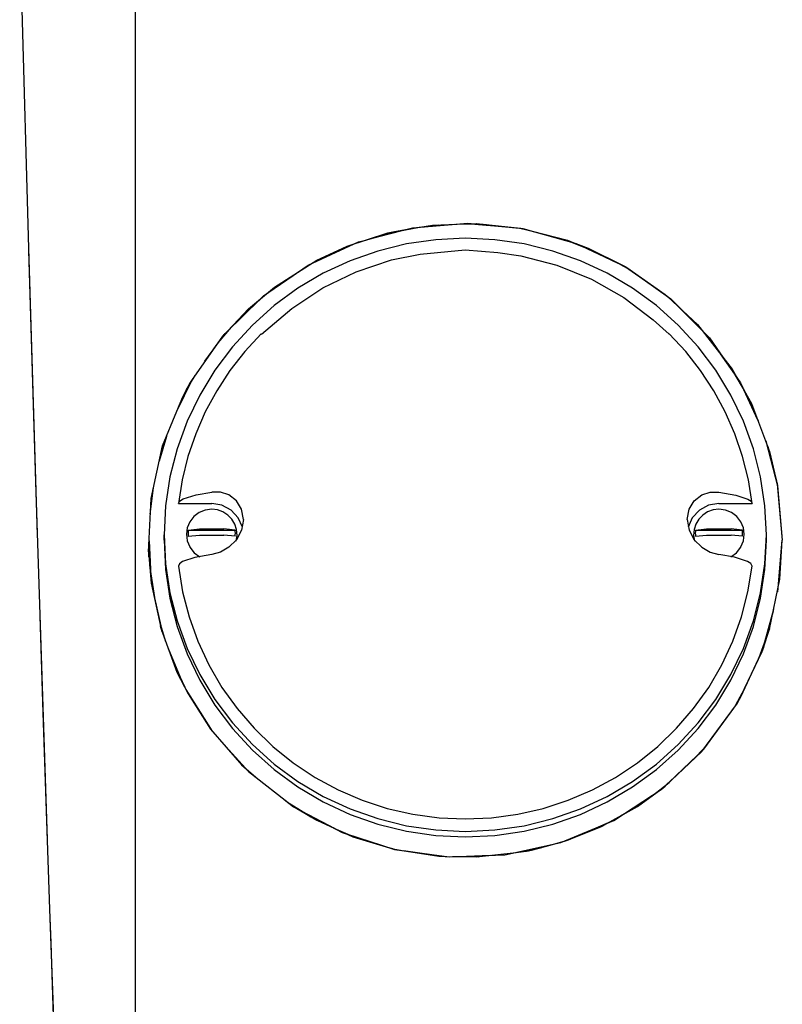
# Model space of a CAD drawing. Header units: millimetres. Extents: x 96940 to 101272, y 432237 to 434659.
# Tile 83 of 256: x 97678.529 to 97678.655, y 432612.041 to 432612.203. Entities that reach past the tile are written whole.
import ezdxf

# ---------------------------------------------------------------- set-up
doc = ezdxf.new("R2010")
doc.units = ezdxf.units.MM
doc.layers.add('citadis', color=7, linetype='Continuous')

msp = doc.modelspace()

# ---------------------------------------------------------------- linework, layer by layer
at = {"layer": 'citadis', "color": 7}
for p, q in [((97678.52944, 432612.21631), (97678.53086, 432612.16539)), ((97678.54846, 432612.18796), (97678.54846, 432612.21631)), ((97678.54846, 432612.16165), (97678.54846, 432612.18796)), ((97678.58666, 432612.16686), (97678.59391, 432612.16875)), ((97678.58673, 432612.16688), (97678.59254, 432612.16841)), ((97678.59012, 432612.16796), (97678.59226, 432612.16834)), ((97678.5907, 432612.1681), (97678.59275, 432612.16845)), ((97678.59248, 432612.16838), (97678.59505, 432612.16883)), ((97678.59275, 432612.16845), (97678.59511, 432612.16885)), ((97678.59391, 432612.16875), (97678.60299, 432612.16948)), ((97678.59391, 432612.16875), (97678.59391, 432612.16875)), ((97678.59499, 432612.16883), (97678.59721, 432612.16901)), ((97678.59511, 432612.16885), (97678.59719, 432612.1692)), ((97678.59515, 432612.16885), (97678.60077, 432612.16932)), ((97678.5952, 432612.16886), (97678.59581, 432612.16896)), ((97678.59717, 432612.16919), (97678.59824, 432612.16923)), ((97678.59719, 432612.1692), (97678.60122, 432612.16934)), ((97678.60122, 432612.16934), (97678.60361, 432612.16942)), ((97678.60299, 432612.16948), (97678.60299, 432612.16948)), ((97678.60299, 432612.16948), (97678.61203, 432612.16861)), ((97678.60348, 432612.16941), (97678.60663, 432612.16913)), ((97678.60361, 432612.16942), (97678.60441, 432612.16944)), ((97678.60363, 432612.16942), (97678.61168, 432612.16867)), ((97678.60436, 432612.16944), (97678.60604, 432612.16927)), ((97678.60441, 432612.16944), (97678.61166, 432612.16868)), ((97678.61153, 432612.16869), (97678.61157, 432612.16868)), ((97678.61166, 432612.16868), (97678.61185, 432612.16863)), ((97678.61175, 432612.16864), (97678.61266, 432612.16842)), ((97678.61185, 432612.16863), (97678.61362, 432612.16817)), ((97678.61203, 432612.16861), (97678.61203, 432612.16861)), ((97678.61203, 432612.16861), (97678.62077, 432612.16619)), ((97678.61251, 432612.16846), (97678.61597, 432612.16752)), ((97678.58321, 432612.16574), (97678.58988, 432612.16791)), ((97678.58433, 432612.16611), (97678.58672, 432612.16687)), ((97678.58507, 432612.16645), (97678.58598, 432612.16668)), ((97678.58655, 432612.16683), (97678.58813, 432612.16724)), ((97678.58679, 432612.1669), (97678.58999, 432612.16793)), ((97678.58988, 432612.16791), (97678.5907, 432612.1681)), ((97678.59773, 432612.16679), (97678.59293, 432612.16609)), ((97678.60257, 432612.16703), (97678.59773, 432612.16679)), ((97678.60742, 432612.16679), (97678.60257, 432612.16703)), ((97678.61222, 432612.16609), (97678.60742, 432612.16679)), ((97678.61362, 432612.16817), (97678.61932, 432612.1667)), ((97678.61395, 432612.16809), (97678.62013, 432612.1664)), ((97678.6189, 432612.16681), (97678.61954, 432612.16656)), ((97678.61932, 432612.1667), (97678.62039, 432612.1663)), ((97678.53086, 432612.16539), (97678.5323, 432612.1183)), ((97678.53086, 432612.16538), (97678.53087, 432612.16504)), ((97678.53087, 432612.16504), (97678.53202, 432612.12703)), ((97678.54846, 432612.16573), (97678.54846, 432612.16576)), ((97678.57677, 432612.16263), (97678.58507, 432612.16645)), ((97678.57744, 432612.16293), (97678.58433, 432612.16611)), ((97678.57745, 432612.16294), (97678.58423, 432612.16607)), ((97678.57764, 432612.16303), (97678.58322, 432612.16574)), ((97678.57822, 432612.16343), (97678.58321, 432612.16574)), ((97678.59293, 432612.16609), (97678.58822, 432612.16493)), ((97678.59514, 432612.16444), (97678.60257, 432612.16515)), ((97678.60257, 432612.16515), (97678.60792, 432612.1647)), ((97678.61692, 432612.16493), (97678.61222, 432612.16609)), ((97678.61974, 432612.16648), (97678.62203, 432612.16557)), ((97678.62039, 432612.1663), (97678.62115, 432612.16601)), ((97678.62077, 432612.16619), (97678.62893, 432612.16231)), ((97678.62088, 432612.16611), (97678.62479, 432612.16428)), ((97678.62115, 432612.16601), (97678.62272, 432612.16542)), ((97678.62116, 432612.16601), (97678.62762, 432612.16295)), ((97678.62232, 432612.16546), (97678.62381, 432612.16487)), ((97678.62272, 432612.16542), (97678.62847, 432612.16253)), ((97678.57124, 432612.15898), (97678.57822, 432612.16343)), ((97678.58822, 432612.16493), (97678.58366, 432612.16332)), ((97678.58466, 432612.16154), (97678.59046, 432612.16348)), ((97678.59046, 432612.16348), (97678.59514, 432612.16444)), ((97678.60792, 432612.1647), (97678.6117, 432612.16416)), ((97678.6117, 432612.16416), (97678.61762, 432612.1626)), ((97678.62149, 432612.16332), (97678.61692, 432612.16493)), ((97678.56947, 432612.15759), (97678.57677, 432612.16263)), ((97678.57742, 432612.16292), (97678.57757, 432612.16299)), ((97678.58366, 432612.16332), (97678.57927, 432612.16128)), ((97678.61762, 432612.1626), (97678.62327, 432612.16029)), ((97678.62587, 432612.16128), (97678.62149, 432612.16332)), ((97678.62758, 432612.16297), (97678.6276, 432612.16296)), ((97678.62791, 432612.16279), (97678.62924, 432612.16206)), ((97678.62847, 432612.16253), (97678.62899, 432612.16226)), ((97678.62885, 432612.16234), (97678.63284, 432612.15953)), ((97678.62893, 432612.16231), (97678.63629, 432612.15708)), ((97678.62899, 432612.16226), (97678.63571, 432612.15752)), ((97678.62899, 432612.16226), (97678.62907, 432612.16222)), ((97678.62907, 432612.16222), (97678.63538, 432612.15782)), ((97678.62942, 432612.16197), (97678.62955, 432612.16189)), ((97678.54846, 432612.1328), (97678.54846, 432612.16165)), ((97678.57014, 432612.15806), (97678.57431, 432612.16094)), ((97678.57927, 432612.16128), (97678.57511, 432612.15883)), ((97678.57917, 432612.15887), (97678.58466, 432612.16154)), ((97678.62327, 432612.16029), (97678.62857, 432612.15728)), ((97678.63003, 432612.15883), (97678.62587, 432612.16128)), ((97678.567, 432612.15542), (97678.57124, 432612.15898)), ((97678.57087, 432612.15867), (97678.57278, 432612.15996)), ((97678.57511, 432612.15883), (97678.57122, 432612.15598)), ((97678.57408, 432612.15552), (97678.57917, 432612.15887)), ((97678.63393, 432612.15598), (97678.63003, 432612.15883)), ((97678.63366, 432612.15902), (97678.63563, 432612.15759)), ((97678.56314, 432612.15139), (97678.56947, 432612.15759)), ((97678.56388, 432612.15212), (97678.56874, 432612.15688)), ((97678.56604, 432612.15441), (97678.56948, 432612.15751)), ((97678.62857, 432612.15728), (97678.63343, 432612.15361)), ((97678.63538, 432612.15782), (97678.63581, 432612.15742)), ((97678.63581, 432612.15742), (97678.64067, 432612.15289)), ((97678.63629, 432612.15708), (97678.64263, 432612.15067)), ((97678.56278, 432612.15097), (97678.567, 432612.15542)), ((97678.57122, 432612.15598), (97678.56762, 432612.15277)), ((97678.56911, 432612.1513), (97678.57408, 432612.15552)), ((97678.63752, 432612.15277), (97678.63393, 432612.15598)), ((97678.63734, 432612.156), (97678.64151, 432612.15181)), ((97678.63768, 432612.15568), (97678.64149, 432612.15183)), ((97678.63857, 432612.15485), (97678.64088, 432612.15262)), ((97678.562, 432612.14985), (97678.56418, 432612.15244)), ((97678.56762, 432612.15277), (97678.56436, 432612.14923)), ((97678.63343, 432612.15361), (97678.63604, 432612.1513)), ((97678.64078, 432612.14923), (97678.63752, 432612.15277)), ((97678.64067, 432612.15289), (97678.64637, 432612.14555)), ((97678.55769, 432612.14366), (97678.56278, 432612.15097)), ((97678.55984, 432612.14683), (97678.56314, 432612.15139)), ((97678.56131, 432612.14886), (97678.56302, 432612.15122)), ((97678.56909, 432612.15132), (97678.56639, 432612.14843)), ((97678.63876, 432612.14843), (97678.63605, 432612.15132)), ((97678.64263, 432612.15067), (97678.64775, 432612.14327)), ((97678.56436, 432612.14923), (97678.56147, 432612.14539)), ((97678.64367, 432612.14539), (97678.64078, 432612.14923)), ((97678.56639, 432612.14843), (97678.56394, 432612.14531)), ((97678.6412, 432612.14531), (97678.63876, 432612.14843)), ((97678.64443, 432612.14805), (97678.64715, 432612.14416)), ((97678.64457, 432612.14787), (97678.64714, 432612.14418)), ((97678.64601, 432612.14601), (97678.64679, 432612.14467)), ((97678.55749, 432612.14325), (97678.55826, 432612.14448)), ((97678.56147, 432612.14539), (97678.55898, 432612.1413)), ((97678.56394, 432612.14531), (97678.56177, 432612.14201)), ((97678.64337, 432612.14201), (97678.6412, 432612.14531)), ((97678.64617, 432612.1413), (97678.64367, 432612.14539)), ((97678.64637, 432612.14555), (97678.64953, 432612.13988)), ((97678.64682, 432612.14463), (97678.64834, 432612.14202)), ((97678.55523, 432612.13866), (97678.55776, 432612.14381)), ((97678.55529, 432612.13878), (97678.55768, 432612.14366)), ((97678.5562, 432612.14101), (97678.55708, 432612.14268)), ((97678.55684, 432612.14222), (97678.55748, 432612.14324)), ((97678.55708, 432612.14268), (97678.55736, 432612.1432)), ((97678.55736, 432612.1432), (97678.55769, 432612.14366)), ((97678.55752, 432612.1433), (97678.55771, 432612.1437)), ((97678.64775, 432612.14327), (97678.65062, 432612.13706)), ((97678.55524, 432612.13867), (97678.5562, 432612.14101)), ((97678.5556, 432612.13955), (97678.55659, 432612.14176)), ((97678.55898, 432612.1413), (97678.55691, 432612.13698)), ((97678.56177, 432612.14201), (97678.55989, 432612.13854)), ((97678.64525, 432612.13854), (97678.64337, 432612.14201)), ((97678.64824, 432612.13698), (97678.64617, 432612.1413)), ((97678.64822, 432612.14223), (97678.65053, 432612.13725)), ((97678.64935, 432612.1402), (97678.65017, 432612.1382)), ((97678.64953, 432612.13988), (97678.65252, 432612.13204)), ((97678.5529, 432612.13293), (97678.55524, 432612.13867)), ((97678.55989, 432612.13854), (97678.55832, 432612.13492)), ((97678.64683, 432612.13492), (97678.64525, 432612.13854)), ((97678.55691, 432612.13698), (97678.55527, 432612.13248)), ((97678.64987, 432612.13248), (97678.64824, 432612.13698)), ((97678.55234, 432612.13039), (97678.55357, 432612.13458)), ((97678.55236, 432612.1305), (97678.55356, 432612.13456)), ((97678.55832, 432612.13492), (97678.55705, 432612.13119)), ((97678.64809, 432612.13119), (97678.64683, 432612.13492)), ((97678.54846, 432612.10981), (97678.54846, 432612.1328)), ((97678.55099, 432612.1243), (97678.5529, 432612.13293)), ((97678.55252, 432612.13123), (97678.55332, 432612.13396)), ((97678.65188, 432612.13376), (97678.65383, 432612.12641)), ((97678.65222, 432612.13284), (97678.65366, 432612.12721)), ((97678.55527, 432612.13248), (97678.55409, 432612.12785)), ((97678.55705, 432612.13119), (97678.55612, 432612.12736)), ((97678.64903, 432612.12736), (97678.64809, 432612.13119)), ((97678.65105, 432612.12785), (97678.64987, 432612.13248)), ((97678.65252, 432612.13204), (97678.65378, 432612.12669)), ((97678.55409, 432612.12785), (97678.55338, 432612.12312)), ((97678.65176, 432612.12312), (97678.65105, 432612.12785)), ((97678.53202, 432612.12703), (97678.53272, 432612.10523)), ((97678.55612, 432612.12736), (97678.55551, 432612.12347)), ((97678.64963, 432612.12347), (97678.64903, 432612.12736)), ((97678.65375, 432612.12681), (97678.6546, 432612.11745)), ((97678.65377, 432612.12665), (97678.65379, 432612.12656)), ((97678.65378, 432612.12669), (97678.6546, 432612.11745)), ((97678.65383, 432612.12641), (97678.6546, 432612.11745)), ((97678.55087, 432612.12172), (97678.55138, 432612.12605)), ((97678.55094, 432612.12306), (97678.55135, 432612.12593)), ((97678.55624, 432612.12424), (97678.55841, 432612.12492)), ((97678.55841, 432612.12492), (97678.56095, 432612.12537)), ((97678.56237, 432612.12536), (97678.56095, 432612.12537)), ((97678.56378, 432612.1249), (97678.56237, 432612.12536)), ((97678.565, 432612.12395), (97678.56378, 432612.1249)), ((97678.64015, 432612.12395), (97678.64137, 432612.1249)), ((97678.64137, 432612.1249), (97678.64277, 432612.12536)), ((97678.64277, 432612.12536), (97678.6442, 432612.12537)), ((97678.6442, 432612.12537), (97678.64696, 432612.12487)), ((97678.64696, 432612.12487), (97678.64896, 432612.12421)), ((97678.55058, 432612.11554), (97678.55099, 432612.1243)), ((97678.55338, 432612.12312), (97678.55314, 432612.11835)), ((97678.55551, 432612.12347), (97678.55569, 432612.12386)), ((97678.55551, 432612.12347), (97678.56095, 432612.12347)), ((97678.55569, 432612.12386), (97678.55624, 432612.12424)), ((97678.56264, 432612.1232), (97678.56095, 432612.12347)), ((97678.56415, 432612.12239), (97678.56264, 432612.1232)), ((97678.56584, 432612.12256), (97678.565, 432612.12395)), ((97678.6393, 432612.12256), (97678.64015, 432612.12395)), ((97678.6425, 432612.1232), (97678.64099, 432612.12239)), ((97678.6442, 432612.12347), (97678.6425, 432612.1232)), ((97678.6442, 432612.12347), (97678.64963, 432612.12347)), ((97678.64896, 432612.12421), (97678.64947, 432612.12385)), ((97678.64947, 432612.12385), (97678.64963, 432612.12347)), ((97678.652, 432612.11835), (97678.65176, 432612.12312)), ((97678.558, 432612.12134), (97678.55734, 432612.12049)), ((97678.55887, 432612.12199), (97678.558, 432612.12134)), ((97678.55987, 432612.1224), (97678.55887, 432612.12199)), ((97678.56095, 432612.12254), (97678.55987, 432612.1224)), ((97678.5619, 432612.12243), (97678.56095, 432612.12254)), ((97678.5628, 432612.12211), (97678.5619, 432612.12243)), ((97678.56361, 432612.1216), (97678.5628, 432612.12211)), ((97678.56427, 432612.12091), (97678.56361, 432612.1216)), ((97678.56531, 432612.12114), (97678.56415, 432612.12239)), ((97678.56615, 432612.12085), (97678.56584, 432612.12256)), ((97678.63899, 432612.12085), (97678.6393, 432612.12256)), ((97678.64099, 432612.12239), (97678.63983, 432612.12114)), ((97678.64154, 432612.1216), (97678.64088, 432612.12091)), ((97678.64234, 432612.12211), (97678.64154, 432612.1216)), ((97678.64325, 432612.12243), (97678.64234, 432612.12211)), ((97678.6442, 432612.12254), (97678.64325, 432612.12243)), ((97678.64527, 432612.1224), (97678.6442, 432612.12254)), ((97678.64628, 432612.12199), (97678.64527, 432612.1224)), ((97678.64714, 432612.12134), (97678.64628, 432612.12199)), ((97678.6478, 432612.12049), (97678.64714, 432612.12134)), ((97678.55734, 432612.12049), (97678.55693, 432612.1195)), ((97678.56476, 432612.1201), (97678.56427, 432612.12091)), ((97678.56504, 432612.1192), (97678.56476, 432612.1201)), ((97678.566, 432612.11959), (97678.56531, 432612.12114)), ((97678.56615, 432612.12085), (97678.56584, 432612.11909)), ((97678.63899, 432612.12085), (97678.6393, 432612.11909)), ((97678.63983, 432612.12114), (97678.63915, 432612.11959)), ((97678.64039, 432612.1201), (97678.64011, 432612.1192)), ((97678.64088, 432612.12091), (97678.64039, 432612.1201)), ((97678.64822, 432612.1195), (97678.6478, 432612.12049)), ((97678.55314, 432612.11835), (97678.55338, 432612.11358)), ((97678.55314, 432612.11745), (97678.55314, 432612.11835)), ((97678.55693, 432612.1195), (97678.55679, 432612.11844)), ((97678.55679, 432612.11844), (97678.55693, 432612.11738)), ((97678.5571, 432612.11913), (97678.55893, 432612.11931)), ((97678.5571, 432612.11913), (97678.5648, 432612.11913)), ((97678.5571, 432612.11811), (97678.55893, 432612.11829)), ((97678.55893, 432612.11931), (97678.56296, 432612.11931)), ((97678.55893, 432612.11829), (97678.56296, 432612.11829)), ((97678.5648, 432612.11913), (97678.56296, 432612.11931)), ((97678.5648, 432612.11811), (97678.56296, 432612.11829)), ((97678.56495, 432612.11732), (97678.56511, 432612.11826)), ((97678.56584, 432612.11909), (97678.565, 432612.11752)), ((97678.56511, 432612.11826), (97678.56504, 432612.1192)), ((97678.6393, 432612.11909), (97678.64015, 432612.11752)), ((97678.64011, 432612.1192), (97678.64004, 432612.11826)), ((97678.64004, 432612.11826), (97678.64019, 432612.11732)), ((97678.64035, 432612.11913), (97678.64218, 432612.11931)), ((97678.64035, 432612.11913), (97678.64805, 432612.11913)), ((97678.64035, 432612.11811), (97678.64218, 432612.11829)), ((97678.64218, 432612.11931), (97678.64621, 432612.11931)), ((97678.64218, 432612.11829), (97678.64621, 432612.11829)), ((97678.64805, 432612.11913), (97678.64621, 432612.11931)), ((97678.64805, 432612.11811), (97678.64621, 432612.11829)), ((97678.64836, 432612.11844), (97678.64822, 432612.1195)), ((97678.64822, 432612.11738), (97678.64836, 432612.11844)), ((97678.65176, 432612.11358), (97678.652, 432612.11835)), ((97678.652, 432612.11745), (97678.652, 432612.11835)), ((97678.55065, 432612.11472), (97678.55067, 432612.11739)), ((97678.55066, 432612.11735), (97678.55102, 432612.11044)), ((97678.55314, 432612.11745), (97678.55338, 432612.11268)), ((97678.55693, 432612.11738), (97678.55734, 432612.11639)), ((97678.565, 432612.11752), (97678.56378, 432612.1163)), ((97678.64015, 432612.11752), (97678.64137, 432612.1163)), ((97678.6478, 432612.11639), (97678.64822, 432612.11738)), ((97678.65176, 432612.11268), (97678.652, 432612.11745)), ((97678.65385, 432612.10898), (97678.6546, 432612.11745)), ((97678.65413, 432612.1107), (97678.6546, 432612.11745)), ((97678.6542, 432612.11106), (97678.6546, 432612.11745)), ((97678.55058, 432612.11554), (97678.55102, 432612.11044)), ((97678.55734, 432612.11639), (97678.55736, 432612.11631)), ((97678.55734, 432612.1163), (97678.55805, 432612.1154)), ((97678.55805, 432612.1154), (97678.55899, 432612.11474)), ((97678.56095, 432612.11512), (97678.55819, 432612.11462)), ((97678.56237, 432612.11551), (97678.56095, 432612.11512)), ((97678.56378, 432612.1163), (97678.56237, 432612.11551)), ((97678.64137, 432612.1163), (97678.64277, 432612.11551)), ((97678.64277, 432612.11551), (97678.6442, 432612.11512)), ((97678.64674, 432612.11467), (97678.6442, 432612.11512)), ((97678.64614, 432612.11472), (97678.64708, 432612.1154)), ((97678.64708, 432612.1154), (97678.6478, 432612.1163)), ((97678.64777, 432612.11632), (97678.6478, 432612.11639)), ((97678.55076, 432612.11337), (97678.55156, 432612.10804)), ((97678.55338, 432612.11358), (97678.55409, 432612.10885)), ((97678.55568, 432612.1136), (97678.55551, 432612.11323)), ((97678.55618, 432612.11396), (97678.55568, 432612.1136)), ((97678.55819, 432612.11462), (97678.55618, 432612.11396)), ((97678.6489, 432612.11399), (97678.64674, 432612.11467)), ((97678.64946, 432612.11362), (97678.6489, 432612.11399)), ((97678.64963, 432612.11323), (97678.64946, 432612.11362)), ((97678.65105, 432612.10885), (97678.65176, 432612.11358)), ((97678.55091, 432612.11236), (97678.551, 432612.11063)), ((97678.55338, 432612.11268), (97678.55409, 432612.10795)), ((97678.55551, 432612.11323), (97678.55618, 432612.10902)), ((97678.64896, 432612.10902), (97678.64963, 432612.11323)), ((97678.65105, 432612.10795), (97678.65176, 432612.11268)), ((97678.55101, 432612.11048), (97678.55103, 432612.11037)), ((97678.55102, 432612.11045), (97678.55102, 432612.11044)), ((97678.55102, 432612.11045), (97678.55102, 432612.11044)), ((97678.55102, 432612.11044), (97678.55102, 432612.11044)), ((97678.55102, 432612.11044), (97678.55287, 432612.1022)), ((97678.55102, 432612.11044), (97678.55263, 432612.10284)), ((97678.65252, 432612.10286), (97678.6542, 432612.11106)), ((97678.54846, 432612.08021), (97678.54846, 432612.10981)), ((97678.55409, 432612.10885), (97678.55527, 432612.10422)), ((97678.55618, 432612.10902), (97678.55724, 432612.1049)), ((97678.64791, 432612.1049), (97678.64896, 432612.10902)), ((97678.64987, 432612.10422), (97678.65105, 432612.10885)), ((97678.55409, 432612.10795), (97678.55527, 432612.10332)), ((97678.64987, 432612.10332), (97678.65105, 432612.10795)), ((97678.53272, 432612.10523), (97678.53395, 432612.06832)), ((97678.6513, 432612.09918), (97678.65321, 432612.10614)), ((97678.65133, 432612.09932), (97678.65314, 432612.10589)), ((97678.65149, 432612.09974), (97678.6531, 432612.10569)), ((97678.53273, 432612.10507), (97678.53324, 432612.08915)), ((97678.55527, 432612.10422), (97678.55691, 432612.09972)), ((97678.55724, 432612.1049), (97678.55867, 432612.10088)), ((97678.64647, 432612.10088), (97678.64791, 432612.1049)), ((97678.64824, 432612.09972), (97678.64987, 432612.10422)), ((97678.5525, 432612.10345), (97678.55278, 432612.10246)), ((97678.55251, 432612.10343), (97678.55277, 432612.10247)), ((97678.55263, 432612.10284), (97678.55525, 432612.09582)), ((97678.55265, 432612.10317), (97678.55338, 432612.10084)), ((97678.55527, 432612.10332), (97678.55691, 432612.09882)), ((97678.64824, 432612.09882), (97678.64987, 432612.10332)), ((97678.65142, 432612.09951), (97678.65252, 432612.10286)), ((97678.65187, 432612.10111), (97678.65255, 432612.103)), ((97678.55867, 432612.10088), (97678.56047, 432612.09701)), ((97678.64467, 432612.09701), (97678.64647, 432612.10088)), ((97678.65082, 432612.09823), (97678.6517, 432612.10065)), ((97678.55374, 432612.09987), (97678.55622, 432612.09393)), ((97678.55691, 432612.09972), (97678.55898, 432612.0954)), ((97678.55691, 432612.09882), (97678.55898, 432612.0945)), ((97678.64617, 432612.0954), (97678.64824, 432612.09972)), ((97678.64617, 432612.0945), (97678.64824, 432612.09882)), ((97678.64723, 432612.09074), (97678.6513, 432612.09918)), ((97678.64778, 432612.09174), (97678.65142, 432612.09951)), ((97678.6514, 432612.09947), (97678.65145, 432612.09959)), ((97678.55475, 432612.09717), (97678.55697, 432612.09244)), ((97678.55525, 432612.09582), (97678.55708, 432612.09223)), ((97678.56047, 432612.09701), (97678.56262, 432612.09332)), ((97678.64252, 432612.09332), (97678.64467, 432612.09701)), ((97678.55577, 432612.095), (97678.55621, 432612.09393)), ((97678.55898, 432612.0954), (97678.56147, 432612.09131)), ((97678.55898, 432612.0945), (97678.56147, 432612.0904)), ((97678.64367, 432612.09131), (97678.64617, 432612.0954)), ((97678.64367, 432612.0904), (97678.64617, 432612.0945)), ((97678.5567, 432612.09298), (97678.56105, 432612.08614)), ((97678.55671, 432612.09297), (97678.55678, 432612.09284)), ((97678.56262, 432612.09332), (97678.56511, 432612.08984)), ((97678.64004, 432612.08984), (97678.64252, 432612.09332)), ((97678.647, 432612.09043), (97678.64839, 432612.09305)), ((97678.55708, 432612.09223), (97678.56077, 432612.08647)), ((97678.56147, 432612.09131), (97678.56436, 432612.08747)), ((97678.64078, 432612.08747), (97678.64367, 432612.09131)), ((97678.6417, 432612.08315), (97678.64723, 432612.09074)), ((97678.64646, 432612.08966), (97678.64718, 432612.09067)), ((97678.64709, 432612.09051), (97678.64778, 432612.09174)), ((97678.64727, 432612.09084), (97678.64783, 432612.09199)), ((97678.53324, 432612.08915), (97678.53433, 432612.05692)), ((97678.55886, 432612.08945), (97678.56092, 432612.0863)), ((97678.56147, 432612.0904), (97678.56436, 432612.08657)), ((97678.56511, 432612.08984), (97678.5679, 432612.0866)), ((97678.63724, 432612.0866), (97678.64004, 432612.08984)), ((97678.64078, 432612.08657), (97678.64367, 432612.0904)), ((97678.6414, 432612.08281), (97678.64709, 432612.09051)), ((97678.64693, 432612.09029), (97678.64699, 432612.0904)), ((97678.56436, 432612.08747), (97678.56762, 432612.08393)), ((97678.63752, 432612.08393), (97678.64078, 432612.08747)), ((97678.56077, 432612.08647), (97678.56589, 432612.08055)), ((97678.56436, 432612.08657), (97678.56762, 432612.08303)), ((97678.5679, 432612.0866), (97678.57099, 432612.08361)), ((97678.63416, 432612.08361), (97678.63724, 432612.0866)), ((97678.63752, 432612.08303), (97678.64078, 432612.08657)), ((97678.56266, 432612.08429), (97678.56706, 432612.07946)), ((97678.56762, 432612.08393), (97678.57122, 432612.08072)), ((97678.56762, 432612.08303), (97678.57122, 432612.07982)), ((97678.57099, 432612.08361), (97678.57433, 432612.08092)), ((97678.63081, 432612.08092), (97678.63416, 432612.08361)), ((97678.63393, 432612.08072), (97678.63752, 432612.08393)), ((97678.63393, 432612.07982), (97678.63752, 432612.08303)), ((97678.63487, 432612.07665), (97678.6417, 432612.08315)), ((97678.63538, 432612.07711), (97678.6414, 432612.08281)), ((97678.64005, 432612.08154), (97678.64183, 432612.0834)), ((97678.64055, 432612.08205), (97678.64154, 432612.083)), ((97678.54846, 432612.05813), (97678.54846, 432612.08021)), ((97678.56584, 432612.08061), (97678.56857, 432612.07827)), ((97678.56589, 432612.08055), (97678.567, 432612.07951)), ((97678.56667, 432612.07989), (97678.56709, 432612.07943)), ((97678.567, 432612.07951), (97678.57425, 432612.0738)), ((97678.57122, 432612.08072), (97678.57511, 432612.07788)), ((97678.57122, 432612.07982), (97678.57511, 432612.07697)), ((97678.57433, 432612.08092), (97678.57792, 432612.07854)), ((97678.62723, 432612.07854), (97678.63081, 432612.08092)), ((97678.63003, 432612.07788), (97678.63393, 432612.08072)), ((97678.63003, 432612.07697), (97678.63393, 432612.07982)), ((97678.57511, 432612.07788), (97678.57927, 432612.07542)), ((97678.57792, 432612.07854), (97678.5817, 432612.0765)), ((97678.62344, 432612.0765), (97678.62723, 432612.07854)), ((97678.62587, 432612.07542), (97678.63003, 432612.07788)), ((97678.63325, 432612.07553), (97678.63601, 432612.07772)), ((97678.57511, 432612.07697), (97678.57927, 432612.07452)), ((97678.5817, 432612.0765), (97678.58566, 432612.0748)), ((97678.61948, 432612.0748), (97678.62344, 432612.0765)), ((97678.62587, 432612.07452), (97678.63003, 432612.07697)), ((97678.62697, 432612.07149), (97678.63487, 432612.07665)), ((97678.63086, 432612.07378), (97678.63503, 432612.07684)), ((97678.63374, 432612.07592), (97678.63409, 432612.07615)), ((97678.63503, 432612.07684), (97678.63538, 432612.07711)), ((97678.63527, 432612.07703), (97678.63589, 432612.07762)), ((97678.57285, 432612.07491), (97678.5744, 432612.0737)), ((97678.57339, 432612.07448), (97678.57578, 432612.07298)), ((97678.57927, 432612.07542), (97678.58366, 432612.07338)), ((97678.57927, 432612.07452), (97678.58366, 432612.07247)), ((97678.58566, 432612.0748), (97678.58977, 432612.07346)), ((97678.61538, 432612.07346), (97678.61948, 432612.0748)), ((97678.62149, 432612.07338), (97678.62587, 432612.07542)), ((97678.62149, 432612.07247), (97678.62587, 432612.07452)), ((97678.57352, 432612.0744), (97678.57443, 432612.0737)), ((97678.57425, 432612.0738), (97678.57822, 432612.0715)), ((97678.5744, 432612.0737), (97678.58236, 432612.0695)), ((97678.57457, 432612.07362), (97678.58115, 432612.07016)), ((97678.57482, 432612.07347), (97678.5759, 432612.0729)), ((97678.5759, 432612.0729), (97678.57723, 432612.07207)), ((97678.58366, 432612.07338), (97678.58822, 432612.07177)), ((97678.58977, 432612.07346), (97678.59398, 432612.0725)), ((97678.61117, 432612.0725), (97678.61538, 432612.07346)), ((97678.61692, 432612.07177), (97678.62149, 432612.07338)), ((97678.6248, 432612.07041), (97678.63086, 432612.07378)), ((97678.62804, 432612.07221), (97678.63144, 432612.0742)), ((97678.57822, 432612.0715), (97678.58411, 432612.0688)), ((97678.58366, 432612.07247), (97678.58822, 432612.07086)), ((97678.58822, 432612.07177), (97678.59293, 432612.07061)), ((97678.59398, 432612.0725), (97678.59826, 432612.07192)), ((97678.59826, 432612.07192), (97678.60257, 432612.07172)), ((97678.60257, 432612.07172), (97678.60689, 432612.07192)), ((97678.60689, 432612.07192), (97678.61117, 432612.0725)), ((97678.61222, 432612.07061), (97678.61692, 432612.07177)), ((97678.61692, 432612.07086), (97678.62149, 432612.07247)), ((97678.61826, 432612.06784), (97678.62697, 432612.07149)), ((97678.62831, 432612.07236), (97678.62842, 432612.07243)), ((97678.57976, 432612.07079), (97678.58098, 432612.07024)), ((97678.58098, 432612.07024), (97678.58111, 432612.07017)), ((97678.58102, 432612.07022), (97678.58327, 432612.06921)), ((97678.58822, 432612.07086), (97678.59293, 432612.0697)), ((97678.59293, 432612.07061), (97678.59773, 432612.06991)), ((97678.59293, 432612.0697), (97678.59773, 432612.069)), ((97678.59773, 432612.06991), (97678.60257, 432612.06967)), ((97678.60257, 432612.06967), (97678.60742, 432612.06991)), ((97678.60742, 432612.06991), (97678.61222, 432612.07061)), ((97678.60742, 432612.069), (97678.61222, 432612.0697)), ((97678.61222, 432612.0697), (97678.61692, 432612.07086)), ((97678.61889, 432612.06809), (97678.62613, 432612.07115)), ((97678.61932, 432612.06821), (97678.6248, 432612.07041)), ((97678.61949, 432612.06828), (97678.62607, 432612.07111)), ((97678.61992, 432612.06845), (97678.62527, 432612.07067)), ((97678.58236, 432612.0695), (97678.59096, 432612.06673)), ((97678.58309, 432612.06927), (97678.59085, 432612.06678)), ((97678.58321, 432612.06922), (97678.5834, 432612.06916)), ((97678.5834, 432612.06916), (97678.58432, 432612.06874)), ((97678.58411, 432612.0688), (97678.5907, 432612.06681)), ((97678.59773, 432612.069), (97678.60257, 432612.06877)), ((97678.60257, 432612.06877), (97678.60742, 432612.069)), ((97678.61691, 432612.06754), (97678.61932, 432612.06821)), ((97678.5878, 432612.06769), (97678.58999, 432612.06705)), ((97678.59048, 432612.0669), (97678.59092, 432612.06677)), ((97678.5907, 432612.06681), (97678.59075, 432612.0668)), ((97678.59075, 432612.0668), (97678.59256, 432612.06651)), ((97678.59096, 432612.06673), (97678.59995, 432612.06548)), ((97678.59244, 432612.06653), (97678.59939, 432612.06558)), ((97678.59256, 432612.06651), (97678.59825, 432612.0656)), ((97678.60906, 432612.06582), (97678.61826, 432612.06784)), ((97678.61091, 432612.06623), (97678.61293, 432612.06646)), ((97678.61264, 432612.06643), (97678.61513, 432612.06705)), ((97678.61293, 432612.06646), (97678.61367, 432612.06665)), ((97678.61367, 432612.06665), (97678.61691, 432612.06754)), ((97678.59694, 432612.06581), (97678.59836, 432612.0656)), ((97678.59825, 432612.0656), (97678.59926, 432612.06558)), ((97678.59926, 432612.06558), (97678.60441, 432612.06549)), ((97678.59995, 432612.06548), (97678.60906, 432612.06582)), ((97678.60049, 432612.06556), (97678.60158, 432612.06555)), ((97678.60143, 432612.06554), (97678.60668, 432612.06575)), ((97678.60168, 432612.06554), (97678.60187, 432612.06554)), ((97678.60187, 432612.06554), (97678.60467, 432612.06552)), ((97678.60441, 432612.06549), (97678.61091, 432612.06623)), ((97678.53433, 432612.05692), (97678.53598, 432612.01045)), ((97678.53433, 432612.05684), (97678.53452, 432612.05141)), ((97678.54846, 432612.02714), (97678.54846, 432612.05813)), ((97678.53452, 432612.05141), (97678.53585, 432612.01384))]:
    msp.add_line(p, q, dxfattribs=at)
for centre, start, end in [((97678.56079, 432612.11862), 172.1122, 187.933), ((97678.56111, 432612.11862), 352.1122, 7.933), ((97678.64404, 432612.11862), 172.1122, 187.933), ((97678.64436, 432612.11862), 352.1122, 7.933)]:
    msp.add_arc(centre, 0.00372, start, end, dxfattribs=at)

doc.saveas('drawing.dxf')
